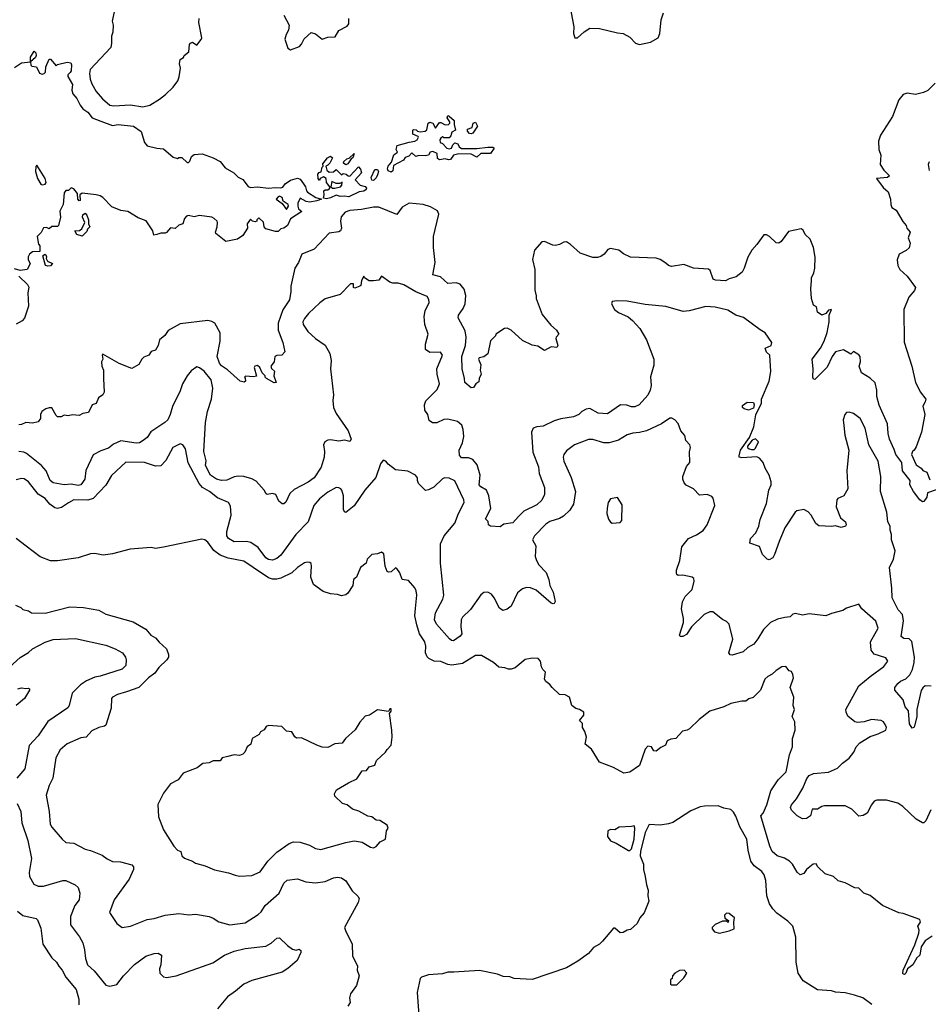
# Model space of a CAD drawing. Extents: x 1678759 to 1859541, y 384609 to 522867.
# Tile 38 of 256: x 1767231 to 1773818, y 393728 to 400866. Entities that reach past the tile are written whole.
import ezdxf

# ---------------------------------------------------------------- set-up
doc = ezdxf.new("R2010")
doc.units = 0

msp = doc.modelspace()

# ---------------------------------------------------------------- linework, layer by layer
at = {"layer": '0CON20XD'}
for points in [[(1771212.5, 401005), (1771247.1, 400815), (1771246, 400765), (1771254.2, 400734.2), (1771275, 400733.3), (1771321.9, 400778.1), (1771365, 400804), (1771435, 400800.8), (1771565, 400769.2), (1771605, 400765.8), (1771655, 400738), (1771695, 400696.2), (1771725, 400686), (1771805, 400702), (1771860, 400735), (1771870.8, 400765), (1771880, 400865), (1771899.2, 400915)], [(1767917.5, 400935), (1767902, 400855), (1767908.8, 400825), (1767906, 400775), (1767896, 400745), (1767898.1, 400695), (1767892.2, 400665), (1767742.7, 400505), (1767736.3, 400475), (1767743.1, 400435), (1767755, 400400.6), (1767786.8, 400345), (1767832.1, 400292.1), (1767885, 400246.2), (1767915, 400241.3), (1768035, 400247.6), (1768125, 400232.9)], [(1769145, 400897.5), (1769184, 400825), (1769180.5, 400789.5), (1769162.3, 400757.7), (1769152.5, 400725), (1769175, 400660), (1769195, 400647.5), (1769259.7, 400670.3), (1769275, 400688), (1769293.2, 400726.8), (1769345, 400772), (1769375, 400763.1), (1769425, 400723.3), (1769465, 400738.8), (1769518.3, 400741.7), (1769545, 400786.2), (1769605, 400817.5), (1769616.7, 400836.7), (1769616.7, 400875)], [(1768125, 400232.9), (1768175, 400247.1), (1768245, 400290), (1768287.7, 400322.3), (1768343.1, 400376.9), (1768377.6, 400422.4), (1768388.3, 400451.7), (1768397.5, 400515), (1768390, 400545), (1768393.9, 400576.1), (1768418.3, 400591.7), (1768423.6, 400606.4), (1768458.3, 400631.7), (1768462.5, 400685), (1768470, 400695), (1768485, 400702.5), (1768515, 400680), (1768547.7, 400722.3), (1768551.2, 400735), (1768530, 400845), (1768533.3, 400875)], [(1767195, 400518), (1767245, 400552.5), (1767310, 400560), (1767308.8, 400595), (1767337.5, 400637.5), (1767347.5, 400625), (1767350, 400605), (1767345, 400592.5), (1767310, 400560), (1767312.5, 400535), (1767318.3, 400528.3), (1767353, 400523), (1767375, 400477.5), (1767395, 400470), (1767410, 400475), (1767417.5, 400485), (1767420, 400525), (1767445, 400580), (1767455, 400580), (1767495, 400530), (1767505, 400540), (1767575, 400557.5), (1767603.3, 400553.3), (1767608, 400538), (1767603.8, 400495), (1767598.3, 400481.7), (1767580, 400465), (1767580, 400455), (1767614, 400395), (1767610, 400355), (1767617.6, 400327.6), (1767645, 400293.8), (1767668.6, 400245), (1767689.4, 400219.4), (1767725, 400194.4), (1767757.5, 400155), (1767819.5, 400130.5), (1767905, 400099.1), (1767945, 400106.7), (1768056.2, 400095), (1768111.9, 400055), (1768135.3, 399975.3), (1768155, 399951.9), (1768225, 399933.5), (1768275, 399929.2), (1768345, 399870), (1768375, 399860), (1768383.9, 399866.1), (1768405.9, 399865.9), (1768445, 399830), (1768455, 399830), (1768465, 399840), (1768476, 399875), (1768495, 399887.8), (1768555, 399892.9), (1768635, 399864.2), (1768685, 399838.6), (1768721.4, 399791.4), (1768783.3, 399755), (1768814.2, 399724.2), (1768847.9, 399707.9), (1768886.7, 399656.7), (1768905, 399648.8), (1768955, 399654.4), (1769034.4, 399644.4), (1769085, 399650), (1769125, 399645.8), (1769139.2, 399650.8), (1769156.2, 399675), (1769195, 399701.2), (1769245, 399716.7), (1769265, 399708.8), (1769288, 399675), (1769303.8, 399655), (1769310, 399625), (1769318.8, 399615), (1769377.7, 399577.7), (1769420, 399565), (1769385, 399551.5), (1769333.6, 399543.6), (1769308.9, 399548.9), (1769265, 399572.5), (1769246.7, 399535), (1769247.5, 399515), (1769252.5, 399495), (1769276.7, 399475), (1769195, 399422.5), (1769173.3, 399375), (1769145, 399353.3), (1769125, 399350), (1769105, 399330), (1769085, 399330), (1769015, 399350), (1769002.5, 399365), (1768998.3, 399398.3), (1768965, 399430), (1768950, 399415), (1768950, 399405), (1768939.3, 399400.7), (1768920, 399405), (1768905, 399420), (1768880, 399385), (1768882.5, 399355), (1768848.3, 399301.7), (1768810, 399275), (1768725, 399256.7), (1768652.5, 399315), (1768650, 399325), (1768663.8, 399365), (1768666.2, 399395), (1768663.3, 399405), (1768641.2, 399425), (1768623.3, 399433.3), (1768535, 399446.9), (1768495, 399435.7), (1768455, 399446), (1768439.5, 399440.5), (1768426.2, 399425), (1768413, 399387), (1768385, 399376.7), (1768358.3, 399351.7), (1768325, 399357.5), (1768295, 399322.5), (1768285, 399317.5), (1768255, 399318.8), (1768225, 399307.5), (1768203.6, 399303.6), (1768197.5, 399335), (1768147.5, 399407.5), (1768090.2, 399430.2), (1768015, 399474.2), (1767965, 399482.5), (1767898.6, 399508.6), (1767835, 399575.7), (1767815, 399588.1), (1767785, 399596.7), (1767685, 399607.1), (1767666.7, 399595), (1767670, 399555), (1767661.7, 399551.7), (1767652.5, 399565), (1767650, 399605), (1767625, 399638.8), (1767605, 399647.5), (1767585, 399627.5), (1767565, 399626.7), (1767555, 399610), (1767546.7, 399525), (1767523.3, 399476.7), (1767526.2, 399435), (1767512.5, 399375), (1767505, 399367.5), (1767465, 399367.5), (1767445, 399350), (1767425, 399360), (1767405, 399357.5), (1767387.5, 399322.5), (1767357.5, 399295), (1767368.3, 399238.3), (1767376.4, 399226.4), (1767377.5, 399185), (1767325, 399183.3), (1767302.5, 399165), (1767293.6, 399146.4), (1767293.6, 399126.4), (1767306.7, 399095), (1767286.7, 399055), (1767235, 399046.7), (1767195, 399060)], [(1773868, 400405), (1773815, 400352.9), (1773783.2, 400336.8), (1773725, 400322.5), (1773665, 400332), (1773635, 400323.8), (1773604.2, 400285), (1773557.1, 400165), (1773471.7, 400028.3), (1773455.7, 399985), (1773458.6, 399925), (1773472.7, 399882.7), (1773469.2, 399815), (1773495, 399776), (1773536.2, 399735), (1773521.7, 399721.7), (1773442.5, 399715), (1773489.7, 399649.7), (1773526.7, 399616.7), (1773544.2, 399565), (1773546, 399525), (1773553.3, 399505), (1773584.1, 399484.1), (1773632.6, 399402.6), (1773657.5, 399375), (1773661.2, 399355), (1773686, 399325), (1773672, 399285), (1773685.7, 399245), (1773677.9, 399212.1), (1773657.6, 399192.4), (1773606.2, 399165), (1773590.8, 399125), (1773596, 399085), (1773612, 399055), (1773665, 399005.8), (1773724.2, 398925), (1773717.3, 398902.7), (1773675.6, 398854.4), (1773640.6, 398765), (1773642.6, 398527.4), (1773698.6, 398355), (1773724.3, 398235), (1773738.7, 398208.7), (1773758.9, 398168.9), (1773798.6, 398115), (1773795.8, 398095), (1773778.8, 398065), (1773791.4, 398005), (1773767.3, 397875), (1773729.8, 397770.2), (1773715.6, 397744.4), (1773703.3, 397735), (1773696.7, 397715), (1773730, 397640), (1773766.7, 397615), (1773777, 397597), (1773806.2, 397585), (1773829.3, 397529.3)], [(1769925, 399761.2), (1769901.2, 399771.2), (1769896.7, 399785), (1769902.5, 399805), (1769927.5, 399832.5), (1769943.8, 399886.2), (1769970, 399905), (1769960, 399925), (1769966.7, 399953.3), (1770055, 399978.8), (1770096, 399984), (1770112.5, 399995), (1770122.5, 400015), (1770119.3, 400019.3), (1770080, 400035), (1770080, 400065), (1770085, 400070), (1770105, 400067.5), (1770115, 400057.5), (1770135, 400052.5), (1770171.7, 400058.3), (1770181.7, 400068.3), (1770192.5, 400115), (1770205, 400122.5), (1770226.4, 400116.4), (1770245, 400080), (1770275, 400120), (1770285, 400120), (1770315, 400102.5), (1770340, 400105), (1770350, 400115), (1770350, 400125), (1770330, 400155), (1770335, 400170), (1770345, 400167.5), (1770380, 400135), (1770380, 400105), (1770390, 400065), (1770365, 400050), (1770357, 400023), (1770345, 400010), (1770305, 400010), (1770295, 400017.5), (1770283, 400007), (1770277.5, 399995), (1770280, 399975), (1770295, 399967.5), (1770326.7, 399935), (1770345, 399928.8), (1770362.5, 399935), (1770371.7, 399958.3), (1770385, 399972.5), (1770406.4, 399966.4), (1770417.5, 399945), (1770435, 399932.5), (1770545, 399931.2), (1770625, 399942.5), (1770661.7, 399941.7), (1770670, 399935), (1770645, 399896.7), (1770575, 399896.7), (1770545, 399870), (1770505, 399890), (1770415, 399893.8), (1770375, 399882.5), (1770355, 399851.2), (1770339.3, 399849.3), (1770315, 399856.7), (1770275, 399848.8), (1770260.5, 399860.5), (1770256.7, 399895), (1770225, 399911.2), (1770206.7, 399905), (1770195, 399882.5), (1770171.7, 399878.3), (1770125, 399880), (1770103.6, 399873.6), (1770075, 399900), (1770052.5, 399877.5), (1770025, 399867.5), (1770013.3, 399846.7), (1769941.4, 399808.6), (1769935, 399770), (1769925, 399761.2)], [(1770505, 400037.5), (1770491.7, 400041.7), (1770478.3, 400058.3), (1770478.3, 400071.7), (1770510, 400085), (1770517.5, 400115), (1770535, 400122.5), (1770550, 400095), (1770515, 400042.5), (1770505, 400037.5)], [(1769595, 399813.8), (1769578.8, 399825), (1769581.2, 399838.8), (1769603, 399857), (1769618.8, 399861.2), (1769656.4, 399896.4), (1769646.1, 399863.9), (1769633, 399857), (1769609.5, 399820.5), (1769595, 399813.8)], [(1769455, 399567.1), (1769432.5, 399572.5), (1769439.2, 399595), (1769436.7, 399625), (1769445, 399633.3), (1769465, 399632.5), (1769480, 399645), (1769480, 399655), (1769456, 399685), (1769452.5, 399715), (1769433, 399727), (1769410, 399715), (1769405, 399700), (1769393.8, 399715), (1769393, 399747), (1769401.7, 399758.3), (1769417, 399763), (1769423, 399797), (1769430, 399805), (1769428.3, 399821.7), (1769462.5, 399865), (1769485, 399876.2), (1769500, 399865), (1769480, 399825), (1769465, 399810), (1769450, 399805), (1769457.5, 399775), (1769475, 399760), (1769505, 399762.5), (1769525, 399780), (1769565, 399740), (1769575, 399750), (1769597, 399747), (1769613, 399733), (1769625, 399732.5), (1769688.3, 399798.3), (1769701.7, 399781.7), (1769710, 399755), (1769662.5, 399705), (1769700, 399665), (1769735.9, 399655.9), (1769746, 399645), (1769744, 399635), (1769725, 399621.8), (1769691.1, 399618.9), (1769618.3, 399581.7), (1769585, 399587.5), (1769555.4, 399584.6), (1769525, 399593.6), (1769485, 399573.7), (1769455, 399567.1)], [(1773823.2, 399835), (1773816.5, 399815), (1773822.6, 399772.6)], [(1767395, 399667.5), (1767415, 399672.5), (1767422.5, 399685), (1767416.7, 399715), (1767355, 399810), (1767348.3, 399801.7), (1767346.7, 399765), (1767361.2, 399715), (1767385, 399673.3), (1767395, 399667.5)], [(1769795, 399700), (1769783.6, 399703.6), (1769778.3, 399721.7), (1769805, 399780), (1769825, 399780), (1769832.5, 399765), (1769825, 399740), (1769815, 399720), (1769795, 399700)], [(1769515, 399643.3), (1769557.5, 399655), (1769567.5, 399665), (1769568.3, 399688.3), (1769551.7, 399678.3), (1769525, 399677.5), (1769495, 399692.5), (1769487.5, 399655), (1769500, 399645), (1769515, 399643.3)], [(1769165, 399490), (1769180, 399515), (1769177.5, 399525), (1769141.2, 399551.2), (1769135, 399577.5), (1769115, 399586.2), (1769105, 399582.5), (1769090, 399565), (1769133, 399533), (1769165, 399490)], [(1773460.9, 398070.9), (1773444.5, 398134.5), (1773445, 398180), (1773433, 398233), (1773395, 398266.7), (1773332.5, 398305), (1773316.7, 398355), (1773326.7, 398385), (1773322.5, 398425), (1773315, 398437.5), (1773275, 398460), (1773255, 398440), (1773203.6, 398473.6), (1773145, 398458.6), (1773120, 398425), (1773085, 398348), (1772995, 398257.5), (1772985, 398260), (1772980, 398275), (1772983.3, 398335), (1772975.8, 398405), (1773035.3, 398484.7), (1773062.7, 398535), (1773085, 398597.5), (1773098.9, 398675), (1773100, 398725), (1773116.2, 398765), (1773095, 398761.2), (1773074.3, 398735.7), (1773045, 398723.3), (1773013.3, 398745), (1773006.7, 398785), (1772985, 398797.5), (1772970, 398845), (1772965.6, 398915), (1772970.6, 398975), (1772970, 398995), (1772988.3, 399031.7), (1772995.7, 399065), (1772996.4, 399145), (1772984.3, 399215), (1772960, 399275), (1772925, 399309.4), (1772910.5, 399340.5), (1772895, 399349.4), (1772805, 399330.8), (1772751.3, 399258.7), (1772735, 399246.2), (1772715, 399248), (1772666.7, 399295), (1772645, 399305.8), (1772624.6, 399305.4), (1772574.6, 399235), (1772537.9, 399195), (1772510, 399145), (1772483.1, 399065), (1772467.1, 399035), (1772425, 399000.6), (1772375, 398988), (1772347, 398973), (1772275, 398977.8), (1772258, 398985), (1772236.8, 399046.8), (1772225, 399058), (1772115, 399064.6), (1772045, 399090), (1771955, 399076), (1771935, 399084.2), (1771915, 399101.9), (1771875, 399126.5), (1771846.1, 399136.1), (1771660, 399145), (1771608.1, 399168.1), (1771573.8, 399195), (1771515, 399207.5), (1771495, 399199.2), (1771468.5, 399165), (1771445, 399147.9), (1771419.2, 399140.8), (1771385, 399141.3), (1771295, 399173.9), (1771225, 399236.2), (1771195, 399254.6), (1771175, 399252.5), (1771145, 399235.6), (1771115, 399228.9), (1771095, 399231.5), (1771035, 399256.9), (1771015, 399254.2), (1770963.8, 399195), (1770947.7, 399127.7), (1770965.8, 399055), (1770966.1, 398906.1), (1770975.8, 398865), (1770974, 398845), (1771019.5, 398729.5), (1771080.5, 398650.5), (1771123.3, 398615), (1771140, 398585), (1771120, 398565), (1771117.5, 398555), (1771133.3, 398505), (1771125, 398490), (1771085, 398493.3), (1771035, 398466.7), (1770988, 398498), (1770945, 398505.8), (1770875, 398540), (1770794.2, 398614.2), (1770765, 398628.8), (1770745, 398626), (1770683.6, 398586.4), (1770680, 398575), (1770645, 398537.5), (1770625.6, 398444.4), (1770595, 398421.2), (1770562.5, 398415), (1770557.5, 398405), (1770573.8, 398365), (1770570, 398325), (1770576.2, 398295), (1770562.5, 398265), (1770559.2, 398240.8), (1770536.7, 398225), (1770520.5, 398199.5), (1770505, 398196.2), (1770457.5, 398235), (1770456.2, 398265), (1770438, 398335), (1770435.5, 398425), (1770461.8, 398505), (1770468.8, 398565), (1770460.4, 398610.4), (1770409.4, 398705), (1770412.2, 398725), (1770446.7, 398773.3), (1770460.3, 398805), (1770465.2, 398865.2), (1770452.7, 398912.7), (1770425, 398948.5), (1770395, 398958.2), (1770335, 398952.4), (1770281.3, 399001.3), (1770226.2, 399016.2), (1770243.1, 399105), (1770230.9, 399215), (1770230, 399295), (1770269.4, 399455), (1770260.9, 399480.9), (1770209.8, 399509.8), (1770155, 399526.7), (1770053.6, 399536.4), (1770002.8, 399507.2), (1769965, 399453.8), (1769835, 399505.6), (1769795, 399505.6), (1769709.8, 399490.2), (1769625, 399483.6), (1769590.2, 399469.8), (1769562.8, 399437.2), (1769557.3, 399405), (1769564.5, 399355), (1769558, 399335), (1769545, 399327.1), (1769475, 399317.1), (1769365, 399201.4), (1769275.8, 399165), (1769252.9, 399105), (1769226.2, 399065), (1769197.5, 398935), (1769198, 398895), (1769187.8, 398835), (1769138, 398762), (1769104.5, 398665), (1769105.5, 398615), (1769139.4, 398525), (1769152.7, 398457.3), (1769132.5, 398435), (1769095, 398432), (1769080, 398425), (1769076.7, 398385), (1769053, 398353), (1769056.4, 398336.4), (1769077.3, 398317.3), (1769073.3, 398285), (1769090, 398235), (1769075, 398233.3), (1769020, 398265), (1769010, 398275), (1769010, 398285), (1768990, 398305), (1768973.3, 398345), (1768955, 398360), (1768936.4, 398353.6), (1768930, 398345), (1768947.5, 398282.5), (1768925, 398276.2), (1768868.3, 398281.7), (1768860, 398275), (1768867, 398267), (1768867.5, 398245), (1768858.3, 398238.3), (1768830, 398245), (1768738.2, 398328.2), (1768695, 398356.9), (1768680.9, 398375), (1768661.9, 398425), (1768683.8, 398535), (1768684.6, 398595), (1768645.6, 398665), (1768625, 398678.5), (1768595, 398685.5), (1768395, 398660.5), (1768307.7, 398612.3), (1768283.9, 398576.1), (1768243.9, 398546.1), (1768235.8, 398505), (1768215, 398470), (1768185, 398460), (1768167.5, 398435), (1768131.2, 398418.8), (1768115.7, 398404.3), (1768094.2, 398365.8), (1768045, 398336.7), (1767952.8, 398372.8), (1767835, 398440), (1767830, 398435), (1767833.3, 398405), (1767823.3, 398385), (1767826.2, 398355), (1767840, 398325), (1767839.2, 398265), (1767843.8, 398165), (1767835, 398146.7), (1767803.3, 398125), (1767785, 398083.8), (1767757, 398073), (1767731.2, 398018.8), (1767690, 398010), (1767663, 397997), (1767615, 398002.5), (1767583.8, 397993.8), (1767555, 398000), (1767532.3, 397987.7), (1767505, 397988), (1767495, 397996.2), (1767465, 398052.5), (1767445, 398052.5), (1767421.2, 398045), (1767392.5, 398025), (1767383.1, 398005), (1767382.5, 397975), (1767365, 397951.2), (1767325, 397940), (1767275, 397945.7), (1767245, 397930.6), (1767225, 397928.1)], [(1767685, 399297.5), (1767645, 399307.5), (1767630, 399335), (1767665, 399336.7), (1767680.7, 399349.3), (1767702.5, 399395), (1767687.5, 399435), (1767688.3, 399451.7), (1767705, 399462.5), (1767717.7, 399447.7), (1767730, 399415), (1767730, 399385), (1767740, 399365), (1767723, 399347), (1767719.3, 399330.7), (1767685, 399297.5)], [(1767435, 399078.8), (1767417.5, 399085), (1767400, 399155), (1767413, 399167), (1767421.7, 399161.7), (1767426.2, 399146.2), (1767422.5, 399135), (1767432.5, 399115), (1767468.8, 399098.8), (1767455, 399082), (1767435, 399078.8)], [(1767225, 399007.5), (1767288, 398945), (1767297, 398927), (1767290.8, 398885), (1767295, 398790), (1767267.3, 398702.7), (1767248.3, 398681.7), (1767205, 398657.5)], [(1773838.8, 396035), (1773795, 396036.9), (1773776.9, 396023.1), (1773765, 396003.8), (1773735.3, 395865), (1773733.3, 395815), (1773718, 395745), (1773712.5, 395735), (1773700.7, 395730.7), (1773680.9, 395760.9), (1773673.3, 395855), (1773650.9, 395885), (1773635.3, 395935.3), (1773574.4, 396005), (1773575.7, 396025), (1773595.6, 396055), (1773615, 396071.2), (1773655, 396087.3), (1773682.6, 396117.4), (1773702.5, 396155), (1773715.3, 396205.3), (1773718.6, 396245), (1773697.9, 396357.9), (1773678.2, 396378.2), (1773639.8, 396379.8), (1773619.6, 396395), (1773633.9, 396473.9), (1773637.6, 396507.6), (1773629.5, 396555), (1773598.5, 396588.5), (1773554.6, 396674.6), (1773552.7, 396745), (1773535.6, 396894.4), (1773564.2, 396955), (1773577.1, 397015), (1773550.8, 397095), (1773550.8, 397135), (1773540, 397165), (1773540, 397195), (1773524, 397225), (1773515.7, 397295), (1773471.9, 397445), (1773473.5, 397555), (1773454.5, 397664.5), (1773385.7, 397785), (1773360, 397905), (1773324, 397975), (1773275, 398012), (1773245, 398020), (1773225, 398017.5), (1773212.5, 398005), (1773199.2, 397965), (1773204.4, 397924.4), (1773212.5, 397855), (1773240.8, 397745), (1773225.8, 397595), (1773233.3, 397465), (1773206.4, 397413.6), (1773162.5, 397395), (1773153.3, 397385), (1773148.8, 397335), (1773181.2, 397255), (1773216.7, 397225), (1773223.3, 397205), (1773216.7, 397195), (1773185, 397185.8), (1773145, 397195.6), (1773115, 397190.8), (1773025, 397196), (1773003.2, 397213.2), (1772967.5, 397275), (1772947.6, 397297.6), (1772915, 397314.2), (1772865, 397304.3), (1772852.9, 397295), (1772778.7, 397181.3), (1772735.7, 397084.3), (1772701.7, 396988.3), (1772690, 396965), (1772665, 396950), (1772650, 396955), (1772615, 396988.8), (1772595, 397046.2), (1772525, 397070), (1772528.8, 397105), (1772567.5, 397145), (1772589.2, 397195), (1772598, 397242), (1772645, 397357.5), (1772660.8, 397455), (1772678, 397495), (1772678.8, 397515), (1772663.3, 397565), (1772633.8, 397615), (1772621.2, 397655), (1772595, 397686.2), (1772575, 397695.8), (1772465, 397688.8), (1772447.5, 397695), (1772446.7, 397705), (1772455.8, 397745), (1772522.3, 397837.7), (1772552.9, 397915), (1772568.1, 398001.9), (1772609.2, 398085), (1772607.5, 398115), (1772664.5, 398245), (1772676.7, 398315), (1772669.2, 398435), (1772645, 398456.2), (1772634.3, 398485), (1772677.5, 398505), (1772682.5, 398525), (1772636, 398595), (1772597.8, 398617.8), (1772476.8, 398706.8), (1772422.5, 398725), (1772365, 398760), (1772273, 398783), (1772205, 398785.8), (1772085, 398755.5), (1772040.7, 398750.7), (1771915, 398786.5), (1771765, 398800), (1771635, 398826), (1771565, 398828.8), (1771525, 398822.5), (1771520, 398805), (1771543.8, 398765), (1771573, 398743), (1771641.2, 398711.2), (1771674.2, 398684.2), (1771726.6, 398626.6), (1771774.2, 398545), (1771827.5, 398405), (1771827.7, 398362.3), (1771802.7, 398277.3), (1771809.2, 398215), (1771800.9, 398179.1), (1771784.3, 398145), (1771721.2, 398075), (1771689.7, 398060.3), (1771665, 398058.6), (1771632.1, 398072.1), (1771587.5, 398075), (1771492.3, 398007.7), (1771425, 398012.9), (1771365, 398046.9), (1771337, 398043), (1771305, 398025.7), (1771284.2, 398005), (1771245, 397986.7), (1771155, 397972.2), (1771105, 397957.1), (1771025, 397920), (1770980, 397915), (1770954.3, 397905.7), (1770940.8, 397875), (1770951.1, 397731.1), (1770992.9, 397625), (1770997.8, 397575), (1771035.8, 397475), (1771036.7, 397425), (1771015, 397382), (1770981.1, 397348.9), (1770886.4, 397303.6), (1770847.5, 397265), (1770805, 397217.8), (1770741.1, 397208.9), (1770715, 397188.8), (1770643.6, 397193.6), (1770630, 397205), (1770628.3, 397228.3), (1770607.5, 397247.5), (1770647.6, 397322.4), (1770632.5, 397415), (1770616, 397456), (1770575, 397480.4), (1770562.5, 397495), (1770568, 397565), (1770548.6, 397638.6), (1770515, 397678), (1770485, 397688.7), (1770435, 397690), (1770419.3, 397709.3), (1770416.5, 397745), (1770441, 397799), (1770450, 397845), (1770445.3, 397895), (1770435.6, 397925.6), (1770405, 397952.8), (1770335, 397970.9), (1770305, 397968.5), (1770255, 397944.5), (1770222.9, 397942.9), (1770200.4, 397960.4), (1770190, 398005), (1770167.5, 398035), (1770166.2, 398073.8), (1770176.3, 398103.7), (1770258.5, 398185), (1770275.5, 398225), (1770258.5, 398295), (1770255.4, 398335), (1770296.9, 398435), (1770282.5, 398455), (1770205, 398454.2), (1770173.8, 398475), (1770173, 398513), (1770191.2, 398585), (1770168.9, 398655), (1770163, 398713), (1770170.9, 398755), (1770199.2, 398815), (1770197.3, 398837.3), (1770185, 398860), (1770103.2, 398893.2), (1770015, 398943.8), (1769975, 398956.2), (1769936.4, 398956.4), (1769915, 398963.3), (1769855, 399007.5), (1769835, 398976.7), (1769795, 398972.5), (1769765, 398972.5), (1769730, 398995), (1769725, 399007.5), (1769710, 398975), (1769705, 398940), (1769697, 398933), (1769660.7, 398920.7), (1769650, 398925), (1769650, 398950), (1769628.3, 398951.7), (1769555, 398872.5), (1769445, 398842.9), (1769407.1, 398812.9), (1769325, 398736.9), (1769295, 398699.2), (1769284.6, 398675.4), (1769287.2, 398657.2), (1769320, 398605), (1769375.4, 398555.4), (1769445.4, 398505.4), (1769480, 398445), (1769490, 398395), (1769485.4, 398335), (1769506.3, 398146.3), (1769501.1, 398105), (1769506.7, 398055), (1769525, 398011.2), (1769611.4, 397885), (1769634, 397825), (1769625, 397808.8), (1769585, 397816.7), (1769545, 397810.9), (1769485, 397820), (1769465, 397817.9), (1769443.1, 397805), (1769434.6, 397785), (1769440.4, 397735), (1769437.7, 397695), (1769417.1, 397622.9), (1769366.4, 397545), (1769322.5, 397512.5), (1769220.2, 397459.8), (1769189.1, 397430.9), (1769161.7, 397368.3), (1769145, 397356.2), (1769135, 397356.2), (1769110, 397375), (1769087.5, 397425), (1769065, 397432.2), (1769025, 397424), (1769017.7, 397427.7), (1769004.2, 397455), (1768945, 397521.2), (1768915, 397538.6), (1768855, 397554.4), (1768815, 397557.3), (1768785, 397550.9), (1768733.2, 397526.8), (1768695, 397524.7), (1768657.1, 397535), (1768615, 397563.5), (1768577.1, 397635), (1768583.1, 397666.9), (1768565.9, 397735), (1768577.3, 397945), (1768593.8, 398025), (1768621.8, 398115), (1768631.8, 398195), (1768620, 398255), (1768568.7, 398318.7)], [(1768568.7, 398318.7), (1768535, 398342.9), (1768515, 398349.2), (1768475, 398320.8), (1768445.6, 398285), (1768411.4, 398225), (1768395.6, 398175), (1768337.9, 398062.1), (1768322.9, 398005), (1768304.6, 397965.4), (1768284.2, 397945), (1768181.4, 397878.6), (1768155, 397837.5), (1768127.1, 397815), (1768100.5, 397799.5), (1768074.7, 397795.3), (1767965, 397812.9), (1767912.2, 397787.8), (1767875, 397759.5), (1767818.8, 397741.2), (1767765, 397712.5), (1767711.2, 397598.8), (1767703.3, 397535), (1767674.2, 397495), (1767655, 397488.9), (1767605, 397499.7), (1767555, 397493.8), (1767475, 397509.1), (1767453.3, 397525), (1767422.3, 397595), (1767390.5, 397635), (1767280.7, 397720.7), (1767261.3, 397731.3), (1767226.1, 397736.1)], [(1772515, 398034.4), (1772483.8, 398045), (1772471.2, 398055), (1772471.2, 398068.8), (1772505, 398092.2), (1772549.7, 398089.7), (1772556.2, 398075), (1772550, 398050), (1772515, 398034.4)], [(1773875, 397457.5), (1773812.5, 397435), (1773807.5, 397405), (1773785, 397372.5), (1773775, 397371.2), (1773755, 397384.3), (1773711.2, 397445), (1773683.3, 397495), (1773686.2, 397526.2), (1773630.8, 397595), (1773625.5, 397655.5), (1773582.8, 397712.8), (1773571.1, 397751.1), (1773535.6, 397825), (1773525.5, 397865.5), (1773522.5, 397935), (1773460.9, 398070.9)], [(1773835, 395138), (1773800.7, 395059.3), (1773785, 395043.3), (1773775, 395043.3), (1773730.2, 395070.2), (1773632.4, 395162.4), (1773596.8, 395186.8), (1773515, 395208.6), (1773445, 395208.6), (1773425, 395200.8), (1773404.6, 395175.4), (1773375.4, 395114.6), (1773345, 395097.5), (1773315, 395092.9), (1773263.3, 395143.3), (1773215, 395166.9), (1773065, 395167.5), (1773045, 395162.5), (1773015, 395143.1), (1772975, 395142.5), (1772964, 395095), (1772935, 395075.7), (1772905, 395072.5), (1772866.2, 395095), (1772826, 395135), (1772819.2, 395155), (1772826, 395175), (1772862.7, 395217.3), (1772908.5, 395295), (1772936.9, 395365), (1772953.3, 395386.7), (1772985, 395402.2), (1773095, 395410.9), (1773160.1, 395439.9), (1773195, 395475.6), (1773245, 395513.1), (1773277.8, 395555), (1773295, 395596), (1773322, 395625), (1773395, 395670.6), (1773455, 395689.4), (1773510, 395715), (1773513.8, 395735), (1773505, 395757.5), (1773493.3, 395775), (1773475, 395786.2), (1773405, 395792), (1773353.6, 395776.4), (1773305, 395770), (1773285.5, 395775.5), (1773235, 395818), (1773221.9, 395845), (1773220.6, 395865), (1773312.9, 396037.1), (1773395, 396105.6), (1773495, 396176), (1773524, 396215), (1773510, 396240), (1773425.6, 396265.6), (1773404, 396295), (1773398.6, 396355), (1773452.9, 396455), (1773436.8, 396506.8), (1773336.1, 396596.1), (1773315, 396630), (1773225, 396600), (1773197, 396583), (1773115, 396561.2), (1773075, 396544), (1772955, 396559.2), (1772905, 396550), (1772855, 396560.8), (1772835, 396556.2), (1772815, 396537.5), (1772777.4, 396532.6), (1772725, 396519.2), (1772674.3, 396495.7), (1772624, 396445), (1772583, 396377), (1772551.8, 396338.2), (1772510, 396315), (1772475, 396284.5), (1772395, 396260), (1772381.8, 396261.8), (1772372.5, 396275), (1772400, 396375), (1772373, 396483), (1772355, 396503.3), (1772325, 396517.5), (1772255, 396574), (1772235, 396574.2), (1772193.8, 396555), (1772100.8, 396465), (1772065, 396409.2), (1772037.5, 396395), (1772020, 396395), (1772013.8, 396405), (1772041.9, 396495), (1772042.2, 396525), (1772029.4, 396595), (1772036.9, 396645), (1772055.7, 396685), (1772105.6, 396735), (1772120.8, 396795), (1772118, 396815), (1772105.6, 396825.6), (1772038.1, 396838.1), (1772005, 396836.7), (1771994.2, 396844.2), (1771992, 396855), (1771992.9, 396875), (1772016.4, 396945), (1772030.9, 397045), (1772080, 397105), (1772138.3, 397131.7), (1772185, 397162.9), (1772215.6, 397205), (1772269.2, 397345), (1772257.3, 397397.3), (1772248.3, 397408.3), (1772215, 397424.2), (1772158.8, 397418.8), (1772115.6, 397465.6), (1772061.3, 397491.3), (1772047.6, 397507.6), (1772037.5, 397535), (1772038, 397555), (1772064.3, 397625.7), (1772090, 397655), (1772086.1, 397733.9), (1772093.8, 397765), (1772088.8, 397785), (1772059.2, 397815), (1772051.7, 397851.7), (1772024, 397885), (1772005, 397937.5), (1771980, 397965), (1771957.3, 397977.3), (1771945, 397976.2), (1771883.3, 397935), (1771775, 397886.4), (1771723.4, 397873.4), (1771675, 397868.8), (1771635, 397856.5), (1771571.1, 397818.9), (1771505, 397798.2), (1771465, 397799.2), (1771386.8, 397823.2), (1771355, 397822.2), (1771254, 397785), (1771195, 397739.4), (1771175.6, 397715), (1771170.5, 397695), (1771175.5, 397665), (1771228.3, 397548.3), (1771260.5, 397445), (1771246.7, 397355), (1771219.9, 397310.1), (1771174, 397266), (1771145, 397248.9), (1771075, 397227.3), (1771045, 397208.5), (1770964.2, 397125), (1770948, 397095), (1770972.1, 397052.1), (1770968.9, 396975), (1770976.9, 396945), (1770994, 396914), (1771048.2, 396858.2), (1771067, 396807), (1771074.5, 396765), (1771098.2, 396715), (1771112, 396648), (1771106.2, 396635), (1771097.8, 396632.2), (1771085, 396637.1), (1770975, 396730), (1770935, 396747.9), (1770905, 396750.5), (1770875, 396740.6), (1770839.5, 396710.5), (1770795, 396614.4), (1770765, 396591.8), (1770733.5, 396583.5), (1770709.1, 396599.1), (1770670.5, 396675), (1770650.8, 396700.8), (1770625, 396717.1), (1770595, 396712.5), (1770575, 396695.8), (1770498.5, 396591.5), (1770440.6, 396535), (1770432.5, 396515), (1770428.9, 396465), (1770435.8, 396414.2), (1770425, 396396.2), (1770375, 396364), (1770362.5, 396365), (1770346.8, 396376.8), (1770252.9, 396485), (1770238.9, 396515), (1770244.5, 396565), (1770299.6, 396665), (1770306.1, 396695), (1770281.3, 396925), (1770282.7, 397067.3), (1770308.9, 397125), (1770384.4, 397215), (1770413.3, 397286.7), (1770454.2, 397365), (1770450.8, 397385), (1770385, 397523.3), (1770345, 397543.3), (1770310, 397545), (1770295, 397537.5), (1770233, 397477), (1770195, 397457.5), (1770173.6, 397453.6), (1770122.7, 397502.7), (1770113.8, 397525), (1770113.8, 397545), (1770100, 397565), (1770045, 397593.8), (1769955, 397602.5), (1769903, 397643), (1769885, 397666.2), (1769865, 397673.3), (1769846, 397645), (1769814, 397546), (1769733.1, 397455), (1769655, 397340.8), (1769595, 397293.8), (1769585, 397297.5), (1769578, 397315), (1769577.5, 397415), (1769566.7, 397455), (1769558.6, 397465), (1769545, 397473.3), (1769525, 397474.5), (1769465, 397441.5), (1769405, 397392.5), (1769363.6, 397345), (1769321.9, 397225), (1769233.8, 397135), (1769123.8, 396985), (1769095, 396960), (1769065, 396948.7), (1769035, 396952), (1769015, 396964.6), (1768960.8, 397040.8), (1768906.7, 397076.7), (1768875, 397084), (1768785, 397081.6), (1768745, 397104.5), (1768733.2, 397125), (1768732.7, 397155), (1768763.6, 397273.6), (1768759.3, 397339.3), (1768745.7, 397365), (1768665, 397400), (1768608.2, 397445), (1768556.4, 397475), (1768532.5, 397502.5), (1768452.3, 397652.3), (1768433.3, 397755), (1768415, 397784), (1768395, 397790.8), (1768342.5, 397765), (1768290.2, 397669.8), (1768255, 397631.1), (1768215, 397629.5), (1768135, 397656.2), (1768000.6, 397659.4), (1767897.6, 397562.4), (1767855, 397491.4), (1767764.1, 397395.9), (1767725, 397382.4), (1767625, 397384.6), (1767585, 397363.8), (1767535, 397329.1), (1767505, 397322.1), (1767485, 397326.4), (1767450, 397355), (1767416.5, 397395), (1767365.8, 397425.8), (1767295, 397515.8), (1767265, 397538.1), (1767245, 397540), (1767205, 397530.9)], [(1772535, 397749.1), (1772555, 397751.1), (1772565, 397759.2), (1772587.6, 397805), (1772565, 397827.1), (1772541.5, 397818.5), (1772506.9, 397775), (1772507.5, 397765), (1772518.8, 397755), (1772535, 397749.1)], [(1771525, 397216.7), (1771585, 397220), (1771596.7, 397235), (1771599.5, 397349.5), (1771565, 397402.5), (1771515, 397392.5), (1771496.2, 397365), (1771490, 397325), (1771487.5, 397285), (1771500, 397245), (1771513.3, 397223.3), (1771525, 397216.7)], [(1773845, 394222.5), (1773795, 394188.6), (1773766.5, 394145), (1773756.9, 394085), (1773734.4, 394065), (1773704.2, 394015), (1773666.2, 393985), (1773655, 393953.3), (1773645, 393944.2), (1773636.4, 393946.4), (1773632, 393955), (1773635, 393976.7), (1773719.7, 394160.3), (1773748.2, 394245), (1773750.8, 394265), (1773741.2, 394295), (1773761.2, 394325), (1773755, 394342.5), (1773635, 394387.5), (1773605, 394392.5), (1773485, 394443.8), (1773395, 394517.5), (1773350, 394535), (1773315, 394570), (1773285, 394572.5), (1773215, 394608.8), (1773163, 394623), (1773130, 394655), (1773070, 394675), (1773017.5, 394725), (1773005, 394747.5), (1772982.5, 394745), (1772935, 394706.7), (1772915, 394676), (1772888, 394668), (1772866.7, 394686.7), (1772834, 394744), (1772811.1, 394765), (1772775, 394787.5), (1772721.4, 394805), (1772686.6, 394836.6), (1772670, 394875), (1772604.4, 395095), (1772620, 395115), (1772646.9, 395175), (1772675.6, 395275), (1772729.4, 395355), (1772786.9, 395413.1), (1772812.4, 395537.6), (1772832.5, 395595), (1772833.8, 395655), (1772853.3, 395715), (1772850, 395775), (1772830, 395815), (1772846.7, 395865), (1772838, 395895), (1772842.5, 395955), (1772816.7, 396025), (1772840, 396095), (1772835, 396120), (1772825, 396140), (1772810, 396145), (1772785, 396176.7), (1772756.4, 396173.6), (1772715, 396148), (1772685, 396120.8), (1772654, 396105), (1772632.5, 396085), (1772601.2, 396005), (1772548.6, 395951.4), (1772517.3, 395942.7), (1772494, 395926), (1772465, 395925.8), (1772385, 395910), (1772335, 395884), (1772235, 395854), (1772156.1, 395793.9), (1772087.5, 395725), (1772070, 395715), (1772035, 395708.8), (1771987.5, 395655), (1771950.7, 395649.3), (1771925, 395637.5), (1771913, 395607), (1771879.3, 395590.7), (1771845, 395562.5), (1771827, 395567), (1771810, 395595), (1771785, 395600), (1771765, 395577.5), (1771725, 395460), (1771655, 395411.2), (1771610, 395405), (1771535, 395446.2), (1771435, 395483.3), (1771375, 395577.5), (1771330, 395615), (1771338.8, 395665), (1771326.7, 395705), (1771310, 395735), (1771310, 395765), (1771290, 395785), (1771320, 395825), (1771320, 395845), (1771290, 395865), (1771261.7, 395871.7), (1771234.1, 395894.1), (1771217.5, 395955), (1771185, 395971.2), (1771143.9, 395973.9), (1771090, 396025), (1771075, 396047.5), (1771045, 396067.5), (1771036.7, 396085), (1771042.5, 396135), (1771022.5, 396155), (1771013.3, 396175), (1771007.5, 396215), (1770990, 396235), (1770945, 396237.5), (1770895, 396226.7), (1770823, 396167), (1770795, 396156.7), (1770775, 396157.5), (1770748.3, 396168.3), (1770705, 396171.2), (1770665, 396206.7), (1770577.7, 396257.7), (1770535, 396257.5), (1770440.4, 396199.6), (1770365, 396187.5), (1770335, 396192.1), (1770285, 396212.9), (1770235, 396216.4), (1770197.1, 396235), (1770185, 396247.1), (1770172.7, 396275), (1770174.5, 396325), (1770168.5, 396355), (1770130.4, 396415), (1770109.3, 396479.3), (1770094.7, 396545), (1770101.4, 396598.6), (1770110.8, 396695), (1770106, 396725), (1770095, 396747.5), (1770050.7, 396800.7), (1770005, 396807.5), (1769986.7, 396856.7), (1769965, 396887.5), (1769955, 396892.5), (1769925, 396862.5), (1769905, 396860), (1769895, 396866.7), (1769880, 396905), (1769870.6, 396995), (1769855, 397006.5), (1769825, 396993.3), (1769785, 396988.8), (1769750, 396955), (1769742.5, 396925), (1769702.5, 396895), (1769672.5, 396825), (1769651.7, 396808.3), (1769646.7, 396765), (1769610.7, 396709.3), (1769595, 396697.5), (1769565, 396690), (1769535, 396700), (1769485, 396704), (1769430.5, 396720.5), (1769360.5, 396770.5), (1769341.2, 396825), (1769347.5, 396905), (1769343.9, 396923.9), (1769335, 396931.2), (1769315, 396934), (1769295, 396928), (1769245, 396895.6), (1769205, 396856.9), (1769125, 396817.1), (1769095, 396809.2), (1769065, 396809.6), (1769035, 396819.2), (1768924.7, 396894.7), (1768855, 396940), (1768743, 396963), (1768684.7, 396984.7), (1768638.9, 397018.9), (1768595, 397078), (1768574.2, 397094.2), (1768550.5, 397100.5), (1768275, 397041.4), (1768215, 397033.1), (1768185, 397040.8), (1768031.2, 397028.8), (1767905, 396994), (1767835.8, 396984.2), (1767775.8, 396995.8), (1767743.6, 396993.6), (1767654.2, 396965.8), (1767505, 396942.5), (1767455, 396944.2), (1767380.9, 396970.9), (1767278.2, 397048.2), (1767205, 397105.7)], [(1767201.7, 396621.7), (1767240, 396605), (1767255, 396590), (1767295, 396580), (1767317, 396567), (1767415, 396564), (1767595, 396608.9), (1767695, 396604.4), (1767805.5, 396585.5), (1767855.6, 396555.6), (1768055, 396500.6), (1768145, 396446.9), (1768182.5, 396405), (1768216, 396385), (1768242.4, 396352.4), (1768295, 396306.2), (1768310.8, 396265), (1768310, 396245), (1768298, 396225), (1768239.1, 396170.9), (1768210.5, 396129.5), (1768164, 396096), (1768094, 396025), (1768005, 395994.4), (1767941.2, 395975), (1767903.8, 395955), (1767896.2, 395945), (1767893.8, 395875), (1767855, 395751.2), (1767845, 395743.8), (1767805, 395736), (1767755, 395711.4), (1767714.3, 395665.7), (1767675, 395660), (1767575, 395615.8), (1767525, 395572), (1767492.9, 395515), (1767471.2, 395368.8), (1767444.2, 395315), (1767423.1, 395245), (1767445.5, 395125), (1767453.1, 395035), (1767465, 395012), (1767538.8, 394925), (1767565, 394902), (1767625, 394897.5), (1767705, 394854.2), (1767745, 394844), (1767828.9, 394808.9), (1767865, 394782)], [(1767158.3, 396171.7), (1767235, 396243.3), (1767295, 396278.9), (1767325.4, 396304.6), (1767415, 396352.7), (1767475, 396372.5), (1767635, 396379.5), (1767855, 396331.5), (1767923.8, 396305), (1767976.9, 396276.9), (1767997.5, 396245), (1768002.5, 396225), (1768000, 396185), (1767975, 396158.1), (1767815, 396106.7), (1767775, 396099.3), (1767715.8, 396074.2), (1767671.9, 396045), (1767612.9, 395985), (1767590.8, 395895), (1767581.3, 395878.7), (1767435, 395779.4), (1767366.2, 395673.8), (1767299.4, 395605), (1767269.5, 395435), (1767211.2, 395368.8)], [(1767218.8, 396015), (1767245, 396023.1), (1767275, 396017.1), (1767295, 396020), (1767302.5, 396015), (1767303.3, 396005), (1767266.7, 395945), (1767206, 395895)], [(1768825, 394658), (1768915, 394662.5), (1768975, 394688), (1769029.6, 394765), (1769095, 394832.2), (1769185, 394893.8), (1769215, 394906.2), (1769265, 394903.8), (1769331.5, 394881.5), (1769375, 394858.2), (1769415, 394850.9), (1769595, 394901.9), (1769655, 394912.9), (1769713.9, 394903.9), (1769775, 394867.5), (1769795, 394862.5), (1769815, 394872.5), (1769843.9, 394906.1), (1769882.5, 394925), (1769890, 394985), (1769902.5, 395005), (1769895, 395027.5), (1769841.7, 395061.7), (1769815, 395062.5), (1769785, 395087.5), (1769755, 395092.5), (1769689.5, 395129.5), (1769645, 395143.8), (1769605, 395173.3), (1769572.5, 395185), (1769516.4, 395236.4), (1769513.3, 395255), (1769527.5, 395282.5), (1769613.6, 395333.6), (1769676.4, 395363.6), (1769715, 395420), (1769745, 395422.5), (1769765, 395450), (1769805, 395462.5), (1769817.5, 395495), (1769882.5, 395555), (1769893.9, 395576.1), (1769923.6, 395606.4), (1769931.2, 395665), (1769930, 395715), (1769912.5, 395837.5), (1769925, 395852.5), (1769925, 395870), (1769915, 395870), (1769905, 395850), (1769825, 395863.3), (1769765.9, 395824.1), (1769735, 395816.2), (1769696.4, 395773.6), (1769663, 395717), (1769592.5, 395655), (1769568, 395622), (1769515, 395616.2), (1769465, 395590), (1769425, 395593.3), (1769385, 395606.2), (1769275, 395660), (1769238.3, 395658.3), (1769225, 395667.5), (1769205, 395702.5), (1769165, 395708.8), (1769131.7, 395741.7), (1769035, 395750), (1769017, 395743), (1769003, 395717), (1768977, 395703), (1768966.4, 395683.6), (1768917.5, 395655), (1768907.5, 395615), (1768880, 395595), (1768863.6, 395556.4), (1768848.8, 395541.2), (1768825, 395532.5), (1768785, 395536.7), (1768740, 395525), (1768700, 395515), (1768685, 395493.3), (1768635, 395493.3), (1768605, 395478.8), (1768560, 395475), (1768517, 395443), (1768416.4, 395403.6), (1768380, 395355), (1768325, 395327.5), (1768275, 395260), (1768233.6, 395176.4), (1768238.3, 395088.3), (1768273, 394993), (1768348.8, 394875), (1768375, 394846.2), (1768400, 394835), (1768406.7, 394805), (1768425, 394786.7), (1768485, 394766.7), (1768505, 394751.2), (1768575, 394733.3), (1768644.2, 394704.2), (1768745, 394682), (1768794.2, 394664.2), (1768825, 394658)], [(1767214.3, 395185), (1767238.6, 395125), (1767246.5, 395045), (1767291.1, 394915), (1767316.7, 394785), (1767300, 394685), (1767303.1, 394655), (1767335, 394599.2), (1767364.5, 394584.5), (1767405, 394584.5), (1767545, 394625.6), (1767565, 394625.8), (1767634.4, 394594.4), (1767656, 394575), (1767668, 394535), (1767662.5, 394485), (1767631.1, 394445), (1767600.6, 394365), (1767600, 394305), (1767665, 394218), (1767689.4, 394175), (1767702.4, 394122.4), (1767708.7, 394061.3), (1767722.7, 394015), (1767770.2, 393970.2), (1767855, 393867.5), (1767885, 393859.2), (1767935, 393872.9), (1767984.4, 393935), (1768063, 394017), (1768145, 394077.8), (1768205, 394097.8), (1768235, 394099.4), (1768260, 394085), (1768254.4, 394015), (1768245.9, 393985.9), (1768247.5, 393955), (1768275, 393927.5), (1768295, 393923.3), (1768365, 393935.5), (1768631.2, 394028.8), (1768715, 394085.5), (1768785, 394114.5), (1768865, 394133.6), (1769015, 394150.8), (1769055, 394172), (1769095, 394208.8), (1769115, 394211.2), (1769172.5, 394155), (1769208.8, 394128.8), (1769235, 394121.2), (1769257.5, 394127.5), (1769268.8, 394118.8), (1769268.8, 394105), (1769243.8, 394045), (1769175, 393986.9), (1769135, 393961.1), (1768915, 393902), (1768855.6, 393874.4), (1768795.6, 393824.4)], [(1773407.4, 393727.4), (1773343.3, 393775), (1773282.5, 393795), (1773215, 393810.6), (1773145, 393815.6), (1773115, 393825.6), (1773015, 393834.3), (1772909.3, 393899.3), (1772874.4, 393954.4), (1772860, 394035), (1772856.9, 394215), (1772836, 394295), (1772800.3, 394330.3), (1772719.5, 394389.5), (1772690.1, 394420.1), (1772666.9, 394456.9), (1772648.2, 394515), (1772640.5, 394625), (1772627.8, 394667.8), (1772611.5, 394691.5), (1772555, 394731.9), (1772530.5, 394765), (1772511.8, 394845), (1772501.5, 394925), (1772451.8, 395015), (1772422.7, 395092.7), (1772405, 395122), (1772385, 395140), (1772335, 395150), (1772295, 395167.1), (1772195.8, 395165.8), (1772165, 395160), (1772095, 395130), (1771965, 395046.7), (1771935, 395036.2), (1771875, 395026.7), (1771795, 395030.8), (1771765, 394973.8), (1771731.4, 394835), (1771730, 394805), (1771753.8, 394745), (1771754.2, 394705), (1771765.8, 394655), (1771773.8, 394595), (1771786.2, 394555), (1771783.3, 394515), (1771791.2, 394475), (1771758.3, 394391.7), (1771726.7, 394355), (1771706.2, 394315), (1771658.3, 394271.7), (1771635, 394266.7), (1771605, 394248), (1771585, 394246.2), (1771545, 394280), (1771535, 394280), (1771455, 394186), (1771433.8, 394165), (1771390.7, 394139.3), (1771353.4, 394096.6), (1771278.2, 394041.8), (1771195, 393992), (1770945, 393909.2), (1770815, 393914.4), (1770785, 393928.8), (1770735, 393930), (1770695, 393945.8), (1770565, 393972.9), (1770378.6, 393961.4), (1770335, 393962.5), (1770295, 393948.6), (1770195, 393942.5), (1770145, 393926.2), (1770135, 393916.7), (1770113.6, 393815), (1770126.2, 393615)], [(1771655, 394843.8), (1771665.5, 394854.5), (1771685.4, 394925), (1771689.4, 395005), (1771685, 395023.3), (1771665, 395016.2), (1771577, 395013), (1771545, 394993.3), (1771515, 394996.7), (1771494.1, 394985.9), (1771493.3, 394945), (1771515, 394912.5), (1771555, 394896.7), (1771645, 394844), (1771655, 394843.8)], [(1767865, 394782), (1767904.5, 394764.5), (1767961.7, 394761.7), (1768045, 394738.6), (1768057.5, 394725), (1768057.5, 394705), (1768024.5, 394635.5), (1767917.1, 394485), (1767882, 394395), (1767935, 394313.3), (1767975, 394286.2), (1768035, 394293.8), (1768155, 394344.2), (1768205, 394350), (1768285, 394374.3), (1768385, 394385.7), (1768457, 394377), (1768505, 394381.9), (1768605, 394365.7), (1768635, 394354), (1768675.7, 394325.7), (1768755, 394305.6), (1768865, 394319.1), (1768960.9, 394379.1), (1768981.3, 394398.7), (1769011.4, 394445), (1769111.9, 394535), (1769145, 394606.7), (1769170.5, 394629.5), (1769245, 394638.8), (1769305, 394616), (1769375, 394609.2), (1769445, 394618.9), (1769505, 394645.6), (1769535, 394650.6), (1769565, 394644.2), (1769594.4, 394624.4), (1769641.1, 394551.1), (1769683.4, 394513.4), (1769691.1, 394495), (1769685, 394466.2), (1769586.9, 394285), (1769592.4, 394262.4), (1769641.4, 394165), (1769645, 394080), (1769680, 394005), (1769677.5, 393975), (1769693.3, 393935), (1769673.3, 393865), (1769628.8, 393805), (1769622, 393775), (1769627.7, 393742.3), (1769610, 393715)], [(1767214.6, 394404.6), (1767255, 394372.5), (1767349.8, 394349.8), (1767360.9, 394340.9), (1767385, 394280), (1767400, 394165), (1767464.5, 394065), (1767497.8, 394035), (1767515.3, 394005.3), (1767539.5, 393975), (1767565, 393924.4), (1767641.4, 393835), (1767659.4, 393765), (1767660, 393725)], [(1772305, 394243.8), (1772375, 394260), (1772410, 394275), (1772407.5, 394325), (1772412.5, 394355), (1772375, 394386.7), (1772355, 394390), (1772340, 394375), (1772341.7, 394351.7), (1772370, 394335), (1772367.5, 394322.5), (1772355, 394330), (1772325, 394330), (1772273.3, 394306.7), (1772250, 394285), (1772250, 394275), (1772267.5, 394255), (1772305, 394243.8)], [(1771995, 393870), (1772045, 393920), (1772067, 393953), (1772047, 393977), (1772015, 393972.5), (1771980, 393955), (1771962.5, 393935), (1771960, 393915), (1771950, 393905), (1771950, 393875), (1771955, 393870), (1771995, 393870)], [(1768795.6, 393824.4), (1768736.8, 393783.2), (1768665, 393695.8)]]:
    msp.add_lwpolyline(points, dxfattribs=at)

doc.saveas('drawing.dxf')
